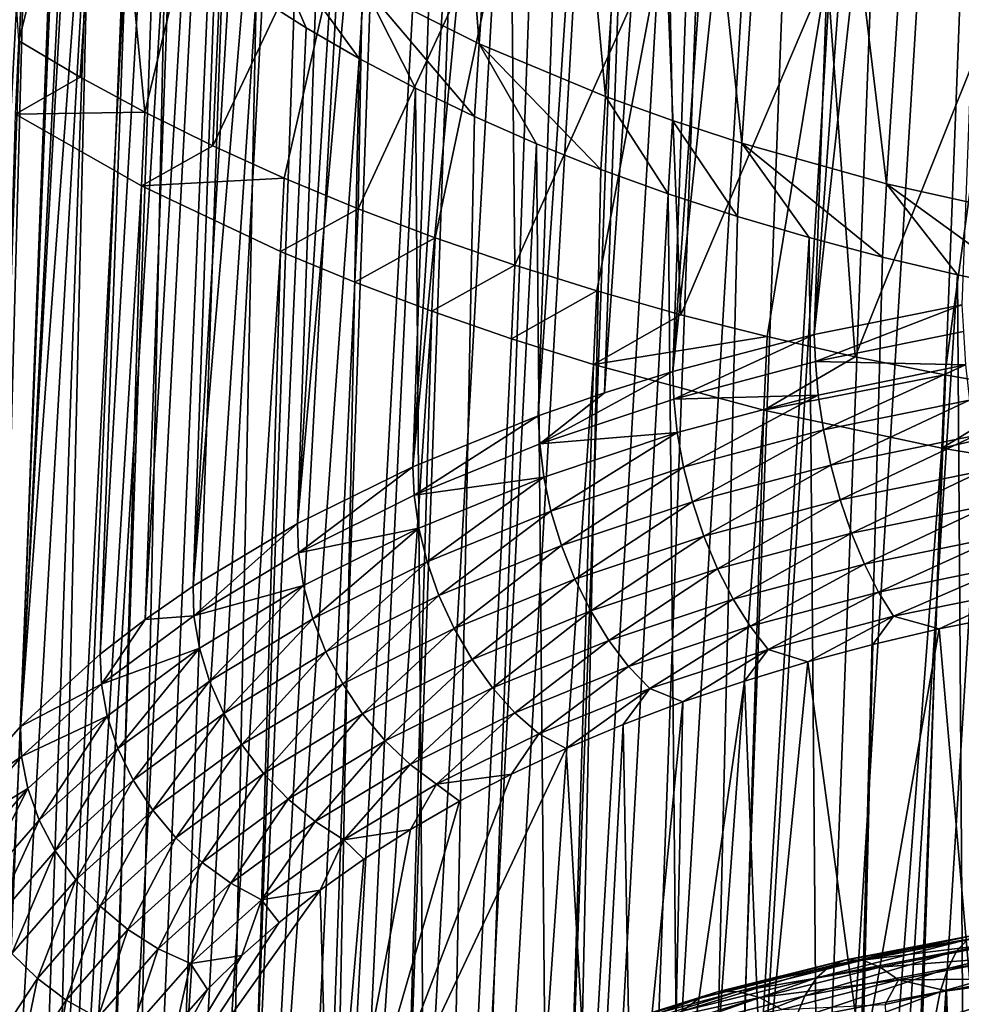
# Model space of a CAD drawing. Header units: metres. Extents: x -109 to 109, y -78 to 121.
# Tile 146 of 256: x -92.88 to -84.46, y 20.57 to 29.37. Entities that reach past the tile are written whole.
import ezdxf

# ---------------------------------------------------------------- set-up
doc = ezdxf.new("R2010")
doc.units = ezdxf.units.M
doc.layers.add('solid_508554_SW0001', color=7, linetype='CONTINUOUS')

msp = doc.modelspace()

# ---------------------------------------------------------------- linework, layer by layer
at = {"layer": 'solid_508554_SW0001'}
for points in [[(-85.16217, 11.618647, 19.819029), (-83.002235, 46.490974, -2.147281), (-83.828354, 46.404957, -2.339548)], [(-85.16217, 11.618647, 19.819029), (-84.356514, 11.708421, 19.9921), (-83.002235, 46.490974, -2.147281)], [(-85.957466, 11.511996, 19.613647), (-83.828354, 46.404957, -2.339548), (-84.643623, 46.297825, -2.56499)], [(-85.957466, 11.511996, 19.613647), (-85.16217, 11.618647, 19.819029), (-83.828354, 46.404957, -2.339548)], [(-86.738937, 11.387828, 19.377699), (-84.643623, 46.297825, -2.56499), (-85.445778, 46.169804, -2.823094)], [(-86.738937, 11.387828, 19.377699), (-85.957466, 11.511996, 19.613647), (-84.643623, 46.297825, -2.56499)], [(-87.505318, 11.24433, 19.113077), (-85.445778, 46.169804, -2.823094), (-86.232666, 46.021137, -3.113329)], [(-87.505318, 11.24433, 19.113077), (-86.738937, 11.387828, 19.377699), (-85.445778, 46.169804, -2.823094)], [(-88.256569, 11.080427, 18.820457), (-86.232666, 46.021137, -3.113329), (-87.002701, 45.852036, -3.435251)], [(-88.256569, 11.080427, 18.820457), (-87.505318, 11.24433, 19.113077), (-86.232666, 46.021137, -3.113329)], [(-88.992546, 10.896832, 18.499474), (-87.002701, 45.852036, -3.435251), (-87.754662, 45.662888, -3.788161)], [(-88.992546, 10.896832, 18.499474), (-88.256569, 11.080427, 18.820457), (-87.002701, 45.852036, -3.435251)], [(-89.712723, 10.695042, 18.149502), (-87.754662, 45.662888, -3.788161), (-88.487305, 45.454094, -4.171329)], [(-89.712723, 10.695042, 18.149502), (-88.992546, 10.896832, 18.499474), (-87.754662, 45.662888, -3.788161)], [(-90.415421, 10.476831, 17.770334), (-88.487305, 45.454094, -4.171329), (-89.199028, 45.226128, -4.583888)], [(-90.415421, 10.476831, 17.770334), (-89.712723, 10.695042, 18.149502), (-88.487305, 45.454094, -4.171329)], [(-91.097672, 10.24428, 17.362707), (-89.199028, 45.226128, -4.583888), (-89.887695, 44.979652, -5.024642)], [(-91.097672, 10.24428, 17.362707), (-90.415421, 10.476831, 17.770334), (-89.199028, 45.226128, -4.583888)], [(-91.756935, 9.998343, 16.92816), (-89.887695, 44.979652, -5.024642), (-90.551201, 44.715385, -5.492291)], [(-91.756935, 9.998343, 16.92816), (-91.097672, 10.24428, 17.362707), (-89.887695, 44.979652, -5.024642)], [(-92.3918, 9.738139, 16.468699), (-90.551201, 44.715385, -5.492291), (-91.187546, 44.434074, -5.985516)], [(-92.3918, 9.738139, 16.468699), (-91.756935, 9.998343, 16.92816), (-90.551201, 44.715385, -5.492291)], [(-83.787598, 44.615513, -5.154494), (-84.456886, 26.82349, 6.192556), (-85.77755, 26.558561, 5.756567)], [(-84.46595, 44.502522, -5.380333), (-83.787598, 44.615513, -5.154494), (-85.77755, 26.558561, 5.756567)], [(-85.130302, 44.371433, -5.634298), (-84.46595, 44.502522, -5.380333), (-85.77755, 26.558561, 5.756567)], [(-93.001137, 9.462794, 15.986068), (-91.187546, 44.434074, -5.985516), (-91.795341, 44.136234, -6.503388)], [(-93.001137, 9.462794, 15.986068), (-92.3918, 9.738139, 16.468699), (-91.187546, 44.434074, -5.985516)], [(-85.130302, 44.371433, -5.634298), (-85.77755, 26.558561, 5.756567), (-87.042267, 26.22732, 5.214935)], [(-85.779861, 44.222366, -5.916149), (-85.130302, 44.371433, -5.634298), (-87.042267, 26.22732, 5.214935)], [(-86.413788, 44.055576, -6.225414), (-85.779861, 44.222366, -5.916149), (-87.042267, 26.22732, 5.214935)], [(-93.584137, 9.172154, 15.481058), (-91.795341, 44.136234, -6.503388), (-92.373482, 43.822289, -7.04516)], [(-93.584137, 9.172154, 15.481058), (-93.001137, 9.462794, 15.986068), (-91.795341, 44.136234, -6.503388)], [(-86.413788, 44.055576, -6.225414), (-87.042267, 26.22732, 5.214935), (-87.652603, 26.036989, 4.904806)], [(-87.030212, 43.871586, -6.561139), (-86.413788, 44.055576, -6.225414), (-87.652603, 26.036989, 4.904806)], [(-87.030212, 43.871586, -6.561139), (-87.652603, 26.036989, 4.904806), (-88.245148, 25.831144, 4.570011)], [(-87.626701, 43.67115, -6.921944), (-87.030212, 43.871586, -6.561139), (-88.245148, 25.831144, 4.570011)], [(-94.140541, 8.866218, 14.953633), (-92.373482, 43.822289, -7.04516), (-92.921127, 43.492813, -7.609853)], [(-94.140541, 8.866218, 14.953633), (-93.584137, 9.172154, 15.481058), (-92.373482, 43.822289, -7.04516)], [(-87.626701, 43.67115, -6.921944), (-88.245148, 25.831144, 4.570011), (-89.367775, 25.376459, 3.832138)], [(-88.200981, 43.45512, -7.30632), (-87.626701, 43.67115, -6.921944), (-89.367775, 25.376459, 3.832138)], [(-88.751579, 43.224136, -7.713147), (-88.200981, 43.45512, -7.30632), (-89.367775, 25.376459, 3.832138)], [(-88.751579, 43.224136, -7.713147), (-89.367775, 25.376459, 3.832138), (-90.39843, 24.867912, 3.008752)], [(-89.277573, 42.97858, -8.141743), (-88.751579, 43.224136, -7.713147), (-90.39843, 24.867912, 3.008752)], [(-89.778053, 42.718769, -8.591542), (-89.277573, 42.97858, -8.141743), (-90.39843, 24.867912, 3.008752)], [(-89.778053, 42.718769, -8.591542), (-90.39843, 24.867912, 3.008752), (-91.331886, 24.3083, 2.104524)], [(-90.25219, 42.445137, -9.06179), (-89.778053, 42.718769, -8.591542), (-91.331886, 24.3083, 2.104524)], [(-90.699257, 42.158241, -9.551554), (-90.25219, 42.445137, -9.06179), (-91.331886, 24.3083, 2.104524)], [(-90.699257, 42.158241, -9.551554), (-91.331886, 24.3083, 2.104524), (-91.760742, 24.010084, 1.623315)], [(-91.118408, 41.858631, -10.059891), (-90.699257, 42.158241, -9.551554), (-91.760742, 24.010084, 1.623315)], [(-91.118408, 41.858631, -10.059891), (-91.760742, 24.010084, 1.623315), (-92.162247, 23.700809, 1.124649)], [(-91.508492, 41.547028, -10.585562), (-91.118408, 41.858631, -10.059891), (-92.162247, 23.700809, 1.124649)], [(-91.508492, 41.547028, -10.585562), (-92.162247, 23.700809, 1.124649), (-92.876785, 23.054319, 0.083341)], [(-91.867989, 41.224518, -11.126737), (-91.508492, 41.547028, -10.585562), (-92.876785, 23.054319, 0.083341)], [(-92.19548, 40.892262, -11.681451), (-91.867989, 41.224518, -11.126737), (-92.876785, 23.054319, 0.083341)], [(-92.19548, 40.892262, -11.681451), (-92.876785, 23.054319, 0.083341), (-93.468491, 22.376163, -1.007598)], [(-92.489868, 40.551285, -12.247994), (-92.19548, 40.892262, -11.681451), (-93.468491, 22.376163, -1.007598)], [(-92.750496, 40.202194, -12.825338), (-92.489868, 40.551285, -12.247994), (-93.468491, 22.376163, -1.007598)], [(-92.750496, 40.202194, -12.825338), (-93.468491, 22.376163, -1.007598), (-93.934052, 21.669819, -2.142516)], [(-92.977089, 39.845608, -13.412486), (-92.750496, 40.202194, -12.825338), (-93.934052, 21.669819, -2.142516)], [(-89.332901, 36.4104, -36.307583), (-89.804703, 29.676727, -32.689602), (-88.774498, 29.159115, -33.583759)], [(-88.306908, 35.880062, -37.176933), (-89.332901, 36.4104, -36.307583), (-88.774498, 29.159115, -33.583759)], [(-88.306908, 35.880062, -37.176933), (-88.774498, 29.159115, -33.583759), (-87.644104, 28.688305, -34.382027)], [(-87.185066, 35.394859, -37.949081), (-88.306908, 35.880062, -37.176933), (-87.644104, 28.688305, -34.382027)], [(-87.185066, 35.394859, -37.949081), (-87.644104, 28.688305, -34.382027), (-87.044357, 28.471691, -34.743103)], [(-87.185066, 35.394859, -37.949081), (-87.044357, 28.471691, -34.743103), (-86.424065, 28.2686, -35.077126)], [(-85.979126, 34.959267, -38.617085), (-87.185066, 35.394859, -37.949081), (-86.424065, 28.2686, -35.077126)], [(-85.979126, 34.959267, -38.617085), (-86.424065, 28.2686, -35.077126), (-85.130989, 27.906075, -35.658916)], [(-84.700836, 34.577763, -39.174023), (-85.979126, 34.959267, -38.617085), (-85.130989, 27.906075, -35.658916)], [(-84.700836, 34.577763, -39.174023), (-85.130989, 27.906075, -35.658916), (-83.777214, 27.604607, -36.121067)], [(-83.362175, 34.254585, -39.613434), (-84.700836, 34.577763, -39.174023), (-83.777214, 27.604607, -36.121067)], [(-93.126785, 32.885479, -35.224648), (-92.121704, 32.256847, -36.305164), (-92.889183, 29.184576, -33.90485)], [(-92.121704, 32.256847, -36.305164), (-92.34156, 28.859322, -34.47448), (-92.889183, 29.184576, -33.90485)], [(-92.121704, 32.256847, -36.305164), (-91.763428, 28.546034, -35.019207), (-92.34156, 28.859322, -34.47448)], [(-92.121704, 32.256847, -36.305164), (-91.007904, 31.668652, -37.298111), (-91.763428, 28.546034, -35.019207)], [(-92.916595, 31.684055, -27.578438), (-93.310135, 22.133099, -22.866364), (-92.804077, 31.475964, -27.952087)], [(-91.007904, 31.668652, -37.298111), (-91.155594, 28.245268, -35.538052), (-91.763428, 28.546034, -35.019207)], [(-91.007904, 31.668652, -37.298111), (-89.794357, 31.125626, -38.195492), (-91.155594, 28.245268, -35.538052)], [(-93.313919, 12.449611, -19.065657), (-92.804077, 31.475964, -27.952087), (-93.310135, 22.133099, -22.866364)], [(-93.313919, 12.449611, -19.065657), (-92.54921, 31.146814, -28.551979), (-92.804077, 31.475964, -27.952087)], [(-93.313919, 12.449611, -19.065657), (-92.259163, 30.821911, -29.141129), (-92.54921, 31.146814, -28.551979)], [(-89.794357, 31.125626, -38.195492), (-90.519165, 27.957464, -36.030273), (-91.155594, 28.245268, -35.538052)], [(-89.794357, 31.125626, -38.195492), (-89.855545, 27.683163, -36.494957), (-90.519165, 27.957464, -36.030273)], [(-89.794357, 31.125626, -38.195492), (-88.491745, 30.63179, -38.990841), (-89.855545, 27.683163, -36.494957)], [(-93.313919, 12.449611, -19.065657), (-92.705063, 11.861087, -20.166294), (-92.259163, 30.821911, -29.141129)], [(-92.705063, 11.861087, -20.166294), (-91.93486, 30.50246, -29.717329), (-92.259163, 30.821911, -29.141129)], [(-88.491745, 30.63179, -38.990841), (-89.166702, 27.42314, -36.930801), (-89.855545, 27.683163, -36.494957)], [(-88.491745, 30.63179, -38.990841), (-88.454742, 27.178158, -37.336533), (-89.166702, 27.42314, -36.930801)], [(-88.491745, 30.63179, -38.990841), (-87.11084, 30.191135, -39.677761), (-88.454742, 27.178158, -37.336533)], [(-92.705063, 11.861087, -20.166294), (-91.577545, 30.189636, -30.278469), (-91.93486, 30.50246, -29.717329)], [(-90.727295, 30.237616, -31.705614), (-90.769592, 29.588404, -31.347469), (-90.322006, 29.302063, -31.851675)], [(-90.727295, 30.237616, -31.705614), (-90.322006, 29.302063, -31.851675), (-89.846741, 29.026096, -32.334179)], [(-89.804703, 29.676727, -32.689602), (-90.727295, 30.237616, -31.705614), (-89.846741, 29.026096, -32.334179)], [(-92.705063, 11.861087, -20.166294), (-91.981148, 11.301426, -21.211451), (-91.577545, 30.189636, -30.278469)], [(-91.981148, 11.301426, -21.211451), (-91.188606, 29.884581, -30.822504), (-91.577545, 30.189636, -30.278469)], [(-87.11084, 30.191135, -39.677761), (-87.721786, 26.948927, -37.710983), (-88.454742, 27.178158, -37.336533)], [(-87.11084, 30.191135, -39.677761), (-86.969437, 26.735964, -38.053303), (-87.721786, 26.948927, -37.710983)], [(-87.11084, 30.191135, -39.677761), (-85.662407, 29.807646, -40.249859), (-86.969437, 26.735964, -38.053303)], [(-91.981148, 11.301426, -21.211451), (-90.769592, 29.588404, -31.347469), (-91.188606, 29.884581, -30.822504)], [(-85.662407, 29.807646, -40.249859), (-86.198921, 26.539696, -38.362778), (-86.969437, 26.735964, -38.053303)], [(-85.662407, 29.807646, -40.249859), (-85.411469, 26.360538, -38.638729), (-86.198921, 26.539696, -38.362778)], [(-85.662407, 29.807646, -40.249859), (-84.157852, 29.484665, -40.702023), (-85.411469, 26.360538, -38.638729)], [(-89.804703, 29.676727, -32.689602), (-89.846741, 29.026096, -32.334179), (-89.34446, 28.760967, -32.794163)], [(-89.804703, 29.676727, -32.689602), (-89.34446, 28.760967, -32.794163), (-88.815895, 28.50712, -33.230843)], [(-88.774498, 29.159115, -33.583759), (-89.804703, 29.676727, -32.689602), (-88.815895, 28.50712, -33.230843)], [(-91.981148, 11.301426, -21.211451), (-91.149895, 10.776237, -22.190592), (-90.769592, 29.588404, -31.347469)], [(-91.149895, 10.776237, -22.190592), (-90.322006, 29.302063, -31.851675), (-90.769592, 29.588404, -31.347469)], [(-84.157852, 29.484665, -40.702023), (-84.608643, 26.198772, -38.880749), (-85.411469, 26.360538, -38.638729)], [(-84.157852, 29.484665, -40.702023), (-83.792603, 26.054743, -39.088352), (-84.608643, 26.198772, -38.880749)], [(-91.149895, 10.776237, -22.190592), (-89.846741, 29.026096, -32.334179), (-90.322006, 29.302063, -31.851675)], [(-92.889183, 29.184576, -33.90485), (-92.34156, 28.859322, -34.47448), (-92.920418, 28.52816, -33.55991)], [(-88.774498, 29.159115, -33.583759), (-88.815895, 28.50712, -33.230843), (-88.262177, 28.264982, -33.643505)], [(-88.774498, 29.159115, -33.583759), (-88.262177, 28.264982, -33.643505), (-87.684441, 28.035011, -34.03138)], [(-87.644104, 28.688305, -34.382027), (-88.774498, 29.159115, -33.583759), (-87.684441, 28.035011, -34.03138)], [(-91.149895, 10.776237, -22.190592), (-90.219681, 10.290183, -23.094994), (-89.846741, 29.026096, -32.334179)], [(-90.219681, 10.290183, -23.094994), (-89.34446, 28.760967, -32.794163), (-89.846741, 29.026096, -32.334179)], [(-92.34156, 28.859322, -34.47448), (-91.763428, 28.546034, -35.019207), (-92.920418, 28.52816, -33.55991)], [(-90.219681, 10.290183, -23.094994), (-89.196518, 9.846642, -23.918461), (-89.34446, 28.760967, -32.794163)], [(-89.196518, 9.846642, -23.918461), (-88.815895, 28.50712, -33.230843), (-89.34446, 28.760967, -32.794163)], [(-87.644104, 28.688305, -34.382027), (-87.684441, 28.035011, -34.03138), (-87.083984, 27.817764, -34.393513)], [(-87.044357, 28.471691, -34.743103), (-87.644104, 28.688305, -34.382027), (-87.083984, 27.817764, -34.393513)], [(-94.014725, -8.435673, -15.007804), (-92.920418, 28.52816, -33.55991), (-91.794334, 27.889454, -34.674599)], [(-91.763428, 28.546034, -35.019207), (-91.794334, 27.889454, -34.674599), (-92.920418, 28.52816, -33.55991)], [(-91.763428, 28.546034, -35.019207), (-91.155594, 28.245268, -35.538052), (-91.794334, 27.889454, -34.674599)], [(-89.196518, 9.846642, -23.918461), (-88.262177, 28.264982, -33.643505), (-88.815895, 28.50712, -33.230843)], [(-87.044357, 28.471691, -34.743103), (-87.083984, 27.817764, -34.393513), (-86.462868, 27.614058, -34.728527)], [(-86.424065, 28.2686, -35.077126), (-87.044357, 28.471691, -34.743103), (-86.462868, 27.614058, -34.728527)], [(-89.196518, 9.846642, -23.918461), (-88.087875, 9.449244, -24.654293), (-88.262177, 28.264982, -33.643505)], [(-88.087875, 9.449244, -24.654293), (-87.684441, 28.035011, -34.03138), (-88.262177, 28.264982, -33.643505)], [(-86.424065, 28.2686, -35.077126), (-86.462868, 27.614058, -34.728527), (-85.823456, 27.424713, -35.035072)], [(-86.424065, 28.2686, -35.077126), (-85.823456, 27.424713, -35.035072), (-85.1679, 27.250395, -35.312054)], [(-85.130989, 27.906075, -35.658916), (-86.424065, 28.2686, -35.077126), (-85.1679, 27.250395, -35.312054)], [(-91.155594, 28.245268, -35.538052), (-90.519165, 27.957464, -36.030273), (-91.794334, 27.889454, -34.674599)], [(-88.087875, 9.449244, -24.654293), (-87.083984, 27.817764, -34.393513), (-87.684441, 28.035011, -34.03138)], [(-90.519165, 27.957464, -36.030273), (-90.549721, 27.300694, -35.685944), (-91.794334, 27.889454, -34.674599)], [(-90.519165, 27.957464, -36.030273), (-89.855545, 27.683163, -36.494957), (-90.549721, 27.300694, -35.685944)], [(-92.868195, -9.023515, -16.025379), (-94.014725, -8.435673, -15.007804), (-91.794334, 27.889454, -34.674599)], [(-92.868195, -9.023515, -16.025379), (-91.794334, 27.889454, -34.674599), (-90.549721, 27.300694, -35.685944)], [(-85.130989, 27.906075, -35.658916), (-85.1679, 27.250395, -35.312054), (-84.497169, 27.091421, -35.558952)], [(-85.130989, 27.906075, -35.658916), (-84.497169, 27.091421, -35.558952), (-83.812004, 26.947939, -35.775551)], [(-83.777214, 27.604607, -36.121067), (-85.130989, 27.906075, -35.658916), (-83.812004, 26.947939, -35.775551)], [(-88.087875, 9.449244, -24.654293), (-86.905884, 9.101825, -25.295334), (-87.083984, 27.817764, -34.393513)], [(-86.905884, 9.101825, -25.295334), (-86.462868, 27.614058, -34.728527), (-87.083984, 27.817764, -34.393513)], [(-89.855545, 27.683163, -36.494957), (-89.88591, 27.026291, -36.150749), (-90.549721, 27.300694, -35.685944)], [(-89.855545, 27.683163, -36.494957), (-89.166702, 27.42314, -36.930801), (-89.88591, 27.026291, -36.150749)], [(-86.905884, 9.101825, -25.295334), (-85.823456, 27.424713, -35.035072), (-86.462868, 27.614058, -34.728527)], [(-89.166702, 27.42314, -36.930801), (-89.196869, 26.766157, -36.586704), (-89.88591, 27.026291, -36.150749)], [(-89.166702, 27.42314, -36.930801), (-88.454742, 27.178158, -37.336533), (-89.196869, 26.766157, -36.586704)], [(-86.905884, 9.101825, -25.295334), (-85.663757, 8.808381, -25.834064), (-85.823456, 27.424713, -35.035072)], [(-85.663757, 8.808381, -25.834064), (-85.1679, 27.250395, -35.312054), (-85.823456, 27.424713, -35.035072)], [(-91.619385, -9.562899, -16.945078), (-92.868195, -9.023515, -16.025379), (-90.549721, 27.300694, -35.685944)], [(-91.619385, -9.562899, -16.945078), (-90.549721, 27.300694, -35.685944), (-89.88591, 27.026291, -36.150749)], [(-85.663757, 8.808381, -25.834064), (-84.497169, 27.091421, -35.558952), (-85.1679, 27.250395, -35.312054)], [(-88.454742, 27.178158, -37.336533), (-88.484703, 26.521063, -36.992531), (-89.196869, 26.766157, -36.586704)], [(-88.454742, 27.178158, -37.336533), (-87.721786, 26.948927, -37.710983), (-88.484703, 26.521063, -36.992531)], [(-85.663757, 8.808381, -25.834064), (-84.368492, 8.57087, -26.267031), (-84.497169, 27.091421, -35.558952)], [(-84.368492, 8.57087, -26.267031), (-83.812004, 26.947939, -35.775551), (-84.497169, 27.091421, -35.558952)], [(-91.619385, -9.562899, -16.945078), (-89.88591, 27.026291, -36.150749), (-89.196869, 26.766157, -36.586704)], [(-87.721786, 26.948927, -37.710983), (-87.751541, 26.291716, -37.367058), (-88.484703, 26.521063, -36.992531)], [(-87.721786, 26.948927, -37.710983), (-86.969437, 26.735964, -38.053303), (-87.751541, 26.291716, -37.367058)], [(-90.276886, -10.043761, -17.764879), (-91.619385, -9.562899, -16.945078), (-89.196869, 26.766157, -36.586704)], [(-90.276886, -10.043761, -17.764879), (-89.196869, 26.766157, -36.586704), (-88.484703, 26.521063, -36.992531)], [(-85.766434, 26.316488, 5.896296), (-85.77755, 26.558561, 5.756567), (-84.456886, 26.82349, 6.192556)], [(-84.443954, 26.586693, 6.328714), (-85.766434, 26.316488, 5.896296), (-84.456886, 26.82349, 6.192556)], [(-86.969437, 26.735964, -38.053303), (-86.198921, 26.539696, -38.362778), (-87.751541, 26.291716, -37.367058)], [(-90.276886, -10.043761, -17.764879), (-88.484703, 26.521063, -36.992531), (-87.751541, 26.291716, -37.367058)], [(-86.198921, 26.539696, -38.362778), (-86.228249, 25.882233, -38.018974), (-87.751541, 26.291716, -37.367058)], [(-87.0336, 25.979746, 5.357396), (-87.042267, 26.22732, 5.214935), (-85.77755, 26.558561, 5.756567)], [(-85.766434, 26.316488, 5.896296), (-87.0336, 25.979746, 5.357396), (-85.77755, 26.558561, 5.756567)], [(-86.198921, 26.539696, -38.362778), (-85.411469, 26.360538, -38.638729), (-86.228249, 25.882233, -38.018974)], [(-84.424377, 26.286175, 6.444936), (-85.766434, 26.316488, 5.896296), (-84.443954, 26.586693, 6.328714)], [(-85.411469, 26.360538, -38.638729), (-84.608643, 26.198772, -38.880749), (-86.228249, 25.882233, -38.018974)], [(-88.853622, -10.457082, -18.478622), (-90.276886, -10.043761, -17.764879), (-87.751541, 26.291716, -37.367058)], [(-88.853622, -10.457082, -18.478622), (-87.751541, 26.291716, -37.367058), (-86.228249, 25.882233, -38.018974)], [(-85.741226, 26.01709, 6.01431), (-87.0336, 25.979746, 5.357396), (-85.766434, 26.316488, 5.896296)], [(-84.424377, 26.286175, 6.444936), (-85.741226, 26.01709, 6.01431), (-85.766434, 26.316488, 5.896296)], [(-85.694916, 25.705818, 6.086184), (-85.741226, 26.01709, 6.01431), (-84.424377, 26.286175, 6.444936)], [(-84.388405, 25.972776, 6.513404), (-85.694916, 25.705818, 6.086184), (-84.424377, 26.286175, 6.444936)], [(-88.232727, 25.580265, 4.718095), (-87.652603, 26.036989, 4.904806), (-87.042267, 26.22732, 5.214935)], [(-87.0336, 25.979746, 5.357396), (-88.232727, 25.580265, 4.718095), (-87.042267, 26.22732, 5.214935)], [(-84.608643, 26.198772, -38.880749), (-84.637512, 25.541044, -38.537006), (-86.228249, 25.882233, -38.018974)], [(-84.608643, 26.198772, -38.880749), (-83.792603, 26.054743, -39.088352), (-84.637512, 25.541044, -38.537006)], [(-88.232727, 25.580265, 4.718095), (-88.245148, 25.831144, 4.570011), (-87.652603, 26.036989, 4.904806)], [(-87.002975, 25.681744, 5.477643), (-88.232727, 25.580265, 4.718095), (-87.0336, 25.979746, 5.357396)], [(-85.741226, 26.01709, 6.01431), (-87.002975, 25.681744, 5.477643), (-87.0336, 25.979746, 5.357396)], [(-86.946762, 25.373121, 5.553756), (-87.002975, 25.681744, 5.477643), (-85.741226, 26.01709, 6.01431)], [(-85.694916, 25.705818, 6.086184), (-86.946762, 25.373121, 5.553756), (-85.741226, 26.01709, 6.01431)], [(-85.628632, 25.390799, 6.110075), (-85.694916, 25.705818, 6.086184), (-84.388405, 25.972776, 6.513404)], [(-84.336914, 25.654669, 6.532354), (-85.628632, 25.390799, 6.110075), (-84.388405, 25.972776, 6.513404)], [(-83.792603, 26.054743, -39.088352), (-82.965599, 25.928785, -39.261089), (-84.637512, 25.541044, -38.537006)], [(-82.965599, 25.928785, -39.261089), (-82.994003, 25.270775, -38.917351), (-84.637512, 25.541044, -38.537006)], [(-89.354568, 25.121807, 3.984407), (-89.367775, 25.376459, 3.832138), (-88.245148, 25.831144, 4.570011)], [(-88.232727, 25.580265, 4.718095), (-89.354568, 25.121807, 3.984407), (-88.245148, 25.831144, 4.570011)], [(-87.378838, -10.804731, -19.068361), (-88.853622, -10.457082, -18.478622), (-86.228249, 25.882233, -38.018974)], [(-87.378838, -10.804731, -19.068361), (-86.228249, 25.882233, -38.018974), (-84.637512, 25.541044, -38.537006)], [(-87.002975, 25.681744, 5.477643), (-88.197029, 25.283905, 4.840968), (-88.232727, 25.580265, 4.718095)], [(-88.131538, 24.978395, 4.922062), (-88.197029, 25.283905, 4.840968), (-87.002975, 25.681744, 5.477643)], [(-86.946762, 25.373121, 5.553756), (-88.131538, 24.978395, 4.922062), (-87.002975, 25.681744, 5.477643)], [(-86.866318, 25.061945, 5.583799), (-86.946762, 25.373121, 5.553756), (-85.694916, 25.705818, 6.086184)], [(-85.628632, 25.390799, 6.110075), (-86.866318, 25.061945, 5.583799), (-85.694916, 25.705818, 6.086184)], [(-85.544022, 25.080257, 6.085392), (-85.628632, 25.390799, 6.110075), (-84.336914, 25.654669, 6.532354)], [(-84.271187, 25.340151, 6.501308), (-85.544022, 25.080257, 6.085392), (-84.336914, 25.654669, 6.532354)], [(-88.197029, 25.283905, 4.840968), (-89.354568, 25.121807, 3.984407), (-88.232727, 25.580265, 4.718095)], [(-85.874214, -11.090439, -19.528069), (-87.378838, -10.804731, -19.068361), (-84.637512, 25.541044, -38.537006)], [(-85.874214, -11.090439, -19.528069), (-84.637512, 25.541044, -38.537006), (-82.994003, 25.270775, -38.917351)], [(-90.388557, 24.607683, 3.161636), (-90.39843, 24.867912, 3.008752), (-89.367775, 25.376459, 3.832138)], [(-89.354568, 25.121807, 3.984407), (-90.388557, 24.607683, 3.161636), (-89.367775, 25.376459, 3.832138)], [(-88.037865, 24.671736, 4.959332), (-88.131538, 24.978395, 4.922062), (-86.946762, 25.373121, 5.553756)], [(-86.866318, 25.061945, 5.583799), (-88.037865, 24.671736, 4.959332), (-86.946762, 25.373121, 5.553756)], [(-86.763641, 24.756351, 5.567034), (-86.866318, 25.061945, 5.583799), (-85.628632, 25.390799, 6.110075)], [(-85.544022, 25.080257, 6.085392), (-86.763641, 24.756351, 5.567034), (-85.628632, 25.390799, 6.110075)], [(-88.197029, 25.283905, 4.840968), (-89.314087, 24.827332, 4.110297), (-89.354568, 25.121807, 3.984407)], [(-89.239929, 24.525394, 4.197111), (-89.314087, 24.827332, 4.110297), (-88.197029, 25.283905, 4.840968)], [(-88.131538, 24.978395, 4.922062), (-89.239929, 24.525394, 4.197111), (-88.197029, 25.283905, 4.840968)], [(-84.332321, -11.309086, -19.869825), (-85.874214, -11.090439, -19.528069), (-82.994003, 25.270775, -38.917351)], [(-85.443199, 24.782301, 6.012805), (-85.544022, 25.080257, 6.085392), (-84.271187, 25.340151, 6.501308)], [(-84.192871, 25.037428, 6.421094), (-85.443199, 24.782301, 6.012805), (-84.271187, 25.340151, 6.501308)], [(-89.314087, 24.827332, 4.110297), (-90.388557, 24.607683, 3.161636), (-89.354568, 25.121807, 3.984407)], [(-87.91832, 24.371954, 4.951869), (-88.037865, 24.671736, 4.959332), (-86.866318, 25.061945, 5.583799)], [(-86.763641, 24.756351, 5.567034), (-87.91832, 24.371954, 4.951869), (-86.866318, 25.061945, 5.583799)], [(-86.641319, 24.464329, 5.503943), (-86.763641, 24.756351, 5.567034), (-85.544022, 25.080257, 6.085392)], [(-85.443199, 24.782301, 6.012805), (-86.641319, 24.464329, 5.503943), (-85.544022, 25.080257, 6.085392)], [(-85.32869, 24.504719, 5.89425), (-85.443199, 24.782301, 6.012805), (-84.192871, 25.037428, 6.421094)], [(-84.103912, 24.7544, 6.293825), (-85.32869, 24.504719, 5.89425), (-84.192871, 25.037428, 6.421094)], [(-89.133896, 24.223919, 4.242676), (-89.239929, 24.525394, 4.197111), (-88.131538, 24.978395, 4.922062)], [(-88.037865, 24.671736, 4.959332), (-89.133896, 24.223919, 4.242676), (-88.131538, 24.978395, 4.922062)], [(-91.324318, 24.042807, 2.257648), (-91.331886, 24.3083, 2.104524), (-90.39843, 24.867912, 3.008752)], [(-90.388557, 24.607683, 3.161636), (-91.324318, 24.042807, 2.257648), (-90.39843, 24.867912, 3.008752)], [(-89.314087, 24.827332, 4.110297), (-90.343628, 24.315342, 3.290943), (-90.388557, 24.607683, 3.161636)], [(-90.261421, 24.017447, 3.384225), (-90.343628, 24.315342, 3.290943), (-89.314087, 24.827332, 4.110297)], [(-89.239929, 24.525394, 4.197111), (-90.261421, 24.017447, 3.384225), (-89.314087, 24.827332, 4.110297)], [(-87.775925, 24.086901, 4.899933), (-87.91832, 24.371954, 4.951869), (-86.763641, 24.756351, 5.567034)], [(-86.641319, 24.464329, 5.503943), (-87.775925, 24.086901, 4.899933), (-86.763641, 24.756351, 5.567034)], [(-86.502388, 24.193523, 5.396234), (-86.641319, 24.464329, 5.503943), (-85.443199, 24.782301, 6.012805)], [(-85.32869, 24.504719, 5.89425), (-86.502388, 24.193523, 5.396234), (-85.443199, 24.782301, 6.012805)], [(-85.203278, 24.254786, 5.732882), (-85.32869, 24.504719, 5.89425), (-84.103912, 24.7544, 6.293825)], [(-84.006493, 24.498466, 6.122856), (-85.203278, 24.254786, 5.732882), (-84.103912, 24.7544, 6.293825)], [(-88.998634, 23.930807, 4.245887), (-89.133896, 24.223919, 4.242676), (-88.037865, 24.671736, 4.959332)], [(-87.91832, 24.371954, 4.951869), (-88.998634, 23.930807, 4.245887), (-88.037865, 24.671736, 4.959332)], [(-90.343628, 24.315342, 3.290943), (-91.324318, 24.042807, 2.257648), (-90.388557, 24.607683, 3.161636)], [(-90.143959, 23.72183, 3.439166), (-90.261421, 24.017447, 3.384225), (-89.239929, 24.525394, 4.197111)], [(-89.133896, 24.223919, 4.242676), (-90.143959, 23.72183, 3.439166), (-89.239929, 24.525394, 4.197111)], [(-86.35025, 23.951057, 5.246817), (-86.502388, 24.193523, 5.396234), (-85.32869, 24.504719, 5.89425)], [(-85.203278, 24.254786, 5.732882), (-86.35025, 23.951057, 5.246817), (-85.32869, 24.504719, 5.89425)], [(-85.06987, 24.039093, 5.53304), (-85.203278, 24.254786, 5.732882), (-84.006493, 24.498466, 6.122856)], [(-83.902855, 24.276344, 5.912721), (-85.06987, 24.039093, 5.53304), (-84.006493, 24.498466, 6.122856)], [(-87.614227, 23.824059, 4.804965), (-87.775925, 24.086901, 4.899933), (-86.641319, 24.464329, 5.503943)], [(-86.502388, 24.193523, 5.396234), (-87.614227, 23.824059, 4.804965), (-86.641319, 24.464329, 5.503943)], [(-91.324318, 24.042807, 2.257648), (-91.760742, 24.010084, 1.623315), (-91.331886, 24.3083, 2.104524)], [(-90.343628, 24.315342, 3.290943), (-91.275307, 23.752821, 2.390721), (-91.324318, 24.042807, 2.257648)], [(-91.185814, 23.459372, 2.491118), (-91.275307, 23.752821, 2.390721), (-90.343628, 24.315342, 3.290943)], [(-90.261421, 24.017447, 3.384225), (-91.185814, 23.459372, 2.491118), (-90.343628, 24.315342, 3.290943)], [(-88.837555, 23.653749, 4.206746), (-88.998634, 23.930807, 4.245887), (-87.91832, 24.371954, 4.951869)], [(-87.775925, 24.086901, 4.899933), (-88.837555, 23.653749, 4.206746), (-87.91832, 24.371954, 4.951869)], [(-89.994186, 23.436255, 3.454436), (-90.143959, 23.72183, 3.439166), (-89.133896, 24.223919, 4.242676)], [(-88.998634, 23.930807, 4.245887), (-89.994186, 23.436255, 3.454436), (-89.133896, 24.223919, 4.242676)], [(-86.188431, 23.743374, 5.05979), (-86.35025, 23.951057, 5.246817), (-85.203278, 24.254786, 5.732882)], [(-85.06987, 24.039093, 5.53304), (-86.188431, 23.743374, 5.05979), (-85.203278, 24.254786, 5.732882)], [(-83.902855, 24.276344, 5.912721), (-84.659554, 23.926313, 5.400836), (-85.06987, 24.039093, 5.53304)], [(-83.902855, 24.276344, 5.912721), (-84.051949, 24.049194, 5.597486), (-84.659554, 23.926313, 5.400836)], [(-87.437187, 23.590363, 4.669586), (-87.614227, 23.824059, 4.804965), (-86.502388, 24.193523, 5.396234)], [(-86.35025, 23.951057, 5.246817), (-87.437187, 23.590363, 4.669586), (-86.502388, 24.193523, 5.396234)], [(-91.324318, 24.042807, 2.257648), (-92.152451, 23.433414, 1.282414), (-91.760742, 24.010084, 1.623315)], [(-91.275307, 23.752821, 2.390721), (-92.152451, 23.433414, 1.282414), (-91.324318, 24.042807, 2.257648)], [(-88.654671, 23.400038, 4.12639), (-88.837555, 23.653749, 4.206746), (-87.775925, 24.086901, 4.899933)], [(-87.614227, 23.824059, 4.804965), (-88.654671, 23.400038, 4.12639), (-87.775925, 24.086901, 4.899933)], [(-85.06987, 24.039093, 5.53304), (-85.834145, 23.631969, 4.929787), (-86.188431, 23.743374, 5.05979)], [(-85.06987, 24.039093, 5.53304), (-85.253296, 23.787323, 5.178403), (-85.834145, 23.631969, 4.929787)], [(-85.06987, 24.039093, 5.53304), (-84.659554, 23.926313, 5.400836), (-85.253296, 23.787323, 5.178403)], [(-84.659554, 23.926313, 5.400836), (-84.051949, 24.049194, 5.597486), (-84.35775, 20.460073, -0.146308)], [(-92.152451, 23.433414, 1.282414), (-92.162247, 23.700809, 1.124649), (-91.760742, 24.010084, 1.623315)], [(-91.058029, 23.170193, 2.556361), (-91.185814, 23.459372, 2.491118), (-90.261421, 24.017447, 3.384225)], [(-90.143959, 23.72183, 3.439166), (-91.058029, 23.170193, 2.556361), (-90.261421, 24.017447, 3.384225)], [(-87.248917, 23.392084, 4.49761), (-87.437187, 23.590363, 4.669586), (-86.35025, 23.951057, 5.246817)], [(-86.188431, 23.743374, 5.05979), (-87.248917, 23.392084, 4.49761), (-86.35025, 23.951057, 5.246817)], [(-89.815872, 23.168226, 3.429746), (-89.994186, 23.436255, 3.454436), (-88.998634, 23.930807, 4.245887)], [(-88.837555, 23.653749, 4.206746), (-89.815872, 23.168226, 3.429746), (-88.998634, 23.930807, 4.245887)], [(-84.659554, 23.926313, 5.400836), (-84.35775, 20.460073, -0.146308), (-85.345398, 20.013901, -0.860334)], [(-85.253296, 23.787323, 5.178403), (-84.659554, 23.926313, 5.400836), (-85.345398, 20.013901, -0.860334)], [(-88.454483, 23.176399, 4.007106), (-88.654671, 23.400038, 4.12639), (-87.614227, 23.824059, 4.804965)], [(-87.437187, 23.590363, 4.669586), (-88.454483, 23.176399, 4.007106), (-87.614227, 23.824059, 4.804965)], [(-85.834145, 23.631969, 4.929787), (-85.253296, 23.787323, 5.178403), (-85.345398, 20.013901, -0.860334)], [(-92.152451, 23.433414, 1.282414), (-92.876785, 23.054319, 0.083341), (-92.162247, 23.700809, 1.124649)], [(-91.275307, 23.752821, 2.390721), (-92.099831, 23.145943, 1.419514), (-92.152451, 23.433414, 1.282414)], [(-92.00396, 22.857239, 1.527504), (-92.099831, 23.145943, 1.419514), (-91.275307, 23.752821, 2.390721)], [(-91.185814, 23.459372, 2.491118), (-92.00396, 22.857239, 1.527504), (-91.275307, 23.752821, 2.390721)], [(-90.89518, 22.892893, 2.584876), (-91.058029, 23.170193, 2.556361), (-90.143959, 23.72183, 3.439166)], [(-89.994186, 23.436255, 3.454436), (-90.89518, 22.892893, 2.584876), (-90.143959, 23.72183, 3.439166)], [(-86.188431, 23.743374, 5.05979), (-86.953217, 23.272926, 4.355198), (-87.248917, 23.392084, 4.49761)], [(-86.188431, 23.743374, 5.05979), (-86.401711, 23.460243, 4.654969), (-86.953217, 23.272926, 4.355198)], [(-86.188431, 23.743374, 5.05979), (-85.834145, 23.631969, 4.929787), (-86.401711, 23.460243, 4.654969)], [(-89.61348, 22.924824, 3.365888), (-89.815872, 23.168226, 3.429746), (-88.837555, 23.653749, 4.206746)], [(-88.654671, 23.400038, 4.12639), (-89.61348, 22.924824, 3.365888), (-88.837555, 23.653749, 4.206746)], [(-86.401711, 23.460243, 4.654969), (-85.834145, 23.631969, 4.929787), (-86.243668, 19.517149, -1.655302)], [(-85.834145, 23.631969, 4.929787), (-85.345398, 20.013901, -0.860334), (-86.243668, 19.517149, -1.655302)], [(-88.241669, 22.988899, 3.85238), (-88.454483, 23.176399, 4.007106), (-87.437187, 23.590363, 4.669586)], [(-87.248917, 23.392084, 4.49761), (-88.241669, 22.988899, 3.85238), (-87.437187, 23.590363, 4.669586)], [(-92.152451, 23.433414, 1.282414), (-92.86628, 22.784576, 0.244058), (-92.876785, 23.054319, 0.083341)], [(-92.099831, 23.145943, 1.419514), (-92.86628, 22.784576, 0.244058), (-92.152451, 23.433414, 1.282414)], [(-91.867203, 22.574926, 1.603736), (-92.00396, 22.857239, 1.527504), (-91.185814, 23.459372, 2.491118)], [(-91.058029, 23.170193, 2.556361), (-91.867203, 22.574926, 1.603736), (-91.185814, 23.459372, 2.491118)], [(-90.701363, 22.634781, 2.576054), (-90.89518, 22.892893, 2.584876), (-89.994186, 23.436255, 3.454436)], [(-89.815872, 23.168226, 3.429746), (-90.701363, 22.634781, 2.576054), (-89.994186, 23.436255, 3.454436)], [(-86.401711, 23.460243, 4.654969), (-86.243668, 19.517149, -1.655302), (-87.043655, 18.974258, -2.524107)], [(-86.953217, 23.272926, 4.355198), (-86.401711, 23.460243, 4.654969), (-87.043655, 18.974258, -2.524107)], [(-89.392014, 22.712536, 3.264768), (-89.61348, 22.924824, 3.365888), (-88.654671, 23.400038, 4.12639)], [(-88.454483, 23.176399, 4.007106), (-89.392014, 22.712536, 3.264768), (-88.654671, 23.400038, 4.12639)], [(-87.248917, 23.392084, 4.49761), (-87.996559, 22.855656, 3.687426), (-88.241669, 22.988899, 3.85238)], [(-87.248917, 23.392084, 4.49761), (-87.485542, 23.071115, 4.032232), (-87.996559, 22.855656, 3.687426)], [(-87.248917, 23.392084, 4.49761), (-86.953217, 23.272926, 4.355198), (-87.485542, 23.071115, 4.032232)], [(-87.485542, 23.071115, 4.032232), (-86.953217, 23.272926, 4.355198), (-87.404289, 18.687077, -2.983695)], [(-86.953217, 23.272926, 4.355198), (-87.043655, 18.974258, -2.524107), (-87.404289, 18.687077, -2.983695)], [(-91.693001, 22.306452, 1.646374), (-91.867203, 22.574926, 1.603736), (-91.058029, 23.170193, 2.556361)], [(-90.89518, 22.892893, 2.584876), (-91.693001, 22.306452, 1.646374), (-91.058029, 23.170193, 2.556361)], [(-90.481461, 22.402695, 2.530308), (-90.701363, 22.634781, 2.576054), (-89.815872, 23.168226, 3.429746)], [(-89.61348, 22.924824, 3.365888), (-90.481461, 22.402695, 2.530308), (-89.815872, 23.168226, 3.429746)], [(-89.15667, 22.537195, 3.129501), (-89.392014, 22.712536, 3.264768), (-88.454483, 23.176399, 4.007106)], [(-88.241669, 22.988899, 3.85238), (-89.15667, 22.537195, 3.129501), (-88.454483, 23.176399, 4.007106)], [(-92.099831, 23.145943, 1.419514), (-92.810524, 22.499794, 0.38546), (-92.86628, 22.784576, 0.244058)], [(-92.709183, 22.21615, 0.501547), (-92.810524, 22.499794, 0.38546), (-92.099831, 23.145943, 1.419514)], [(-92.00396, 22.857239, 1.527504), (-92.709183, 22.21615, 0.501547), (-92.099831, 23.145943, 1.419514)], [(-87.996559, 22.855656, 3.687426), (-87.485542, 23.071115, 4.032232), (-87.739433, 18.390362, -3.458537)], [(-87.485542, 23.071115, 4.032232), (-87.404289, 18.687077, -2.983695), (-87.739433, 18.390362, -3.458537)], [(-92.86628, 22.784576, 0.244058), (-93.468491, 22.376163, -1.007598), (-92.876785, 23.054319, 0.083341)], [(-88.241669, 22.988899, 3.85238), (-88.484718, 22.627211, 3.321837), (-89.15667, 22.537195, 3.129501)], [(-88.241669, 22.988899, 3.85238), (-87.996559, 22.855656, 3.687426), (-88.484718, 22.627211, 3.321837)], [(-91.485779, 22.058908, 1.654466), (-91.693001, 22.306452, 1.646374), (-90.89518, 22.892893, 2.584876)], [(-90.701363, 22.634781, 2.576054), (-91.485779, 22.058908, 1.654466), (-90.89518, 22.892893, 2.584876)], [(-90.240898, 22.202868, 2.449128), (-90.481461, 22.402695, 2.530308), (-89.61348, 22.924824, 3.365888)], [(-89.392014, 22.712536, 3.264768), (-90.240898, 22.202868, 2.449128), (-89.61348, 22.924824, 3.365888)], [(-92.564766, 21.941153, 0.589487), (-92.709183, 22.21615, 0.501547), (-92.00396, 22.857239, 1.527504)], [(-91.867203, 22.574926, 1.603736), (-92.564766, 21.941153, 0.589487), (-92.00396, 22.857239, 1.527504)], [(-87.996559, 22.855656, 3.687426), (-87.739433, 18.390362, -3.458537), (-90.10685, 18.390362, -3.458537)], [(-88.484718, 22.627211, 3.321837), (-87.996559, 22.855656, 3.687426), (-90.10685, 18.390362, -3.458537)], [(-92.86628, 22.784576, 0.244058), (-93.459572, 22.10174, -0.848711), (-93.468491, 22.376163, -1.007598)], [(-92.810524, 22.499794, 0.38546), (-93.459572, 22.10174, -0.848711), (-92.86628, 22.784576, 0.244058)], [(-91.25074, 21.838884, 1.628023), (-91.485779, 22.058908, 1.654466), (-90.701363, 22.634781, 2.576054)], [(-90.481461, 22.402695, 2.530308), (-91.25074, 21.838884, 1.628023), (-90.701363, 22.634781, 2.576054)], [(-89.98539, 22.040874, 2.335221), (-90.240898, 22.202868, 2.449128), (-89.392014, 22.712536, 3.264768)], [(-88.949051, 22.386263, 2.936239), (-88.484718, 22.627211, 3.321837), (-90.10685, 18.390362, -3.458537)], [(-89.15667, 22.537195, 3.129501), (-89.98539, 22.040874, 2.335221), (-89.392014, 22.712536, 3.264768)], [(-89.15667, 22.537195, 3.129501), (-88.484718, 22.627211, 3.321837), (-88.949051, 22.386263, 2.936239)], [(-92.380936, 21.682076, 0.647163), (-92.564766, 21.941153, 0.589487), (-91.867203, 22.574926, 1.603736)], [(-91.693001, 22.306452, 1.646374), (-92.380936, 21.682076, 0.647163), (-91.867203, 22.574926, 1.603736)], [(-92.810524, 22.499794, 0.38546), (-93.401138, 21.81982, -0.702725), (-93.459572, 22.10174, -0.848711)], [(-93.295219, 21.54155, -0.57804), (-93.401138, 21.81982, -0.702725), (-92.810524, 22.499794, 0.38546)], [(-92.709183, 22.21615, 0.501547), (-93.295219, 21.54155, -0.57804), (-92.810524, 22.499794, 0.38546)], [(-89.15667, 22.537195, 3.129501), (-89.389374, 22.133009, 2.53095), (-89.98539, 22.040874, 2.335221)], [(-89.15667, 22.537195, 3.129501), (-88.949051, 22.386263, 2.936239), (-89.389374, 22.133009, 2.53095)], [(-90.993736, 21.652334, 1.568091), (-91.25074, 21.838884, 1.628023), (-90.481461, 22.402695, 2.530308)], [(-90.240898, 22.202868, 2.449128), (-90.993736, 21.652334, 1.568091), (-90.481461, 22.402695, 2.530308)], [(-89.389374, 22.133009, 2.53095), (-88.949051, 22.386263, 2.936239), (-90.10685, 18.390362, -3.458537)], [(-92.162361, 21.445782, 0.673257), (-92.380936, 21.682076, 0.647163), (-91.693001, 22.306452, 1.646374)], [(-91.485779, 22.058908, 1.654466), (-92.162361, 21.445782, 0.673257), (-91.693001, 22.306452, 1.646374)], [(-93.144463, 21.274309, -0.477685), (-93.295219, 21.54155, -0.57804), (-92.709183, 22.21615, 0.501547)], [(-92.564766, 21.941153, 0.589487), (-93.144463, 21.274309, -0.477685), (-92.709183, 22.21615, 0.501547)], [(-90.720894, 21.504559, 1.476938), (-90.993736, 21.652334, 1.568091), (-90.240898, 22.202868, 2.449128)], [(-89.98539, 22.040874, 2.335221), (-90.720894, 21.504559, 1.476938), (-90.240898, 22.202868, 2.449128)], [(-89.805588, 21.86751, 2.106063), (-89.389374, 22.133009, 2.53095), (-90.10685, 18.390362, -3.458537)], [(-89.98539, 22.040874, 2.335221), (-89.389374, 22.133009, 2.53095), (-89.805588, 21.86751, 2.106063)], [(-91.914566, 21.238585, 0.667343), (-92.162361, 21.445782, 0.673257), (-91.485779, 22.058908, 1.654466)], [(-91.25074, 21.838884, 1.628023), (-91.914566, 21.238585, 0.667343), (-91.485779, 22.058908, 1.654466)], [(-89.98539, 22.040874, 2.335221), (-90.196785, 21.590231, 1.662322), (-90.720894, 21.504559, 1.476938)], [(-89.98539, 22.040874, 2.335221), (-89.805588, 21.86751, 2.106063), (-90.196785, 21.590231, 1.662322)], [(-92.952713, 21.025188, -0.404076), (-93.144463, 21.274309, -0.477685), (-92.564766, 21.941153, 0.589487)], [(-92.380936, 21.682076, 0.647163), (-92.952713, 21.025188, -0.404076), (-92.564766, 21.941153, 0.589487)], [(-91.643745, 21.066145, 0.629991), (-91.914566, 21.238585, 0.667343), (-91.25074, 21.838884, 1.628023)], [(-90.993736, 21.652334, 1.568091), (-91.643745, 21.066145, 0.629991), (-91.25074, 21.838884, 1.628023)], [(-90.196785, 21.590231, 1.662322), (-89.805588, 21.86751, 2.106063), (-90.10685, 18.390362, -3.458537)], [(-92.724846, 20.800806, -0.35892), (-92.952713, 21.025188, -0.404076), (-92.380936, 21.682076, 0.647163)], [(-92.162361, 21.445782, 0.673257), (-92.724846, 20.800806, -0.35892), (-92.380936, 21.682076, 0.647163)], [(-90.196785, 21.590231, 1.662322), (-90.10685, 18.390362, -3.458537), (-92.474678, 18.390362, -3.458537)], [(-90.561089, 21.302397, 1.201691), (-90.196785, 21.590231, 1.662322), (-92.474678, 18.390362, -3.458537)], [(-91.356422, 20.933464, 0.562995), (-91.643745, 21.066145, 0.629991), (-90.993736, 21.652334, 1.568091)], [(-90.720894, 21.504559, 1.476938), (-91.356422, 20.933464, 0.562995), (-90.993736, 21.652334, 1.568091)], [(-90.720894, 21.504559, 1.476938), (-90.196785, 21.590231, 1.662322), (-90.561089, 21.302397, 1.201691)], [(-90.720894, 21.504559, 1.476938), (-90.896713, 21.00547, 0.726508), (-91.356422, 20.933464, 0.562995)], [(-90.720894, 21.504559, 1.476938), (-90.561089, 21.302397, 1.201691), (-90.896713, 21.00547, 0.726508)], [(-92.466652, 20.607187, -0.343104), (-92.724846, 20.800806, -0.35892), (-92.162361, 21.445782, 0.673257)], [(-91.914566, 21.238585, 0.667343), (-92.466652, 20.607187, -0.343104), (-92.162361, 21.445782, 0.673257)], [(-84.502304, 21.04657, 9.073031), (-84.407204, 21.150188, 8.680902), (-83.141251, 21.325098, 8.992929)], [(-83.208275, 21.224424, 9.391566), (-84.502304, 21.04657, 9.073031), (-83.141251, 21.325098, 8.992929)], [(-90.896713, 21.00547, 0.726508), (-90.561089, 21.302397, 1.201691), (-92.474678, 18.390362, -3.458537)], [(-92.184624, 20.449675, -0.356567), (-92.466652, 20.607187, -0.343104), (-91.914566, 21.238585, 0.667343)], [(-91.643745, 21.066145, 0.629991), (-92.184624, 20.449675, -0.356567), (-91.914566, 21.238585, 0.667343)], [(-84.584061, 20.888792, 9.44982), (-84.502304, 21.04657, 9.073031), (-83.208275, 21.224424, 9.391566)], [(-83.265862, 21.069092, 9.773789), (-84.584061, 20.888792, 9.44982), (-83.208275, 21.224424, 9.391566)], [(-85.756248, 20.806614, 8.64906), (-85.633591, 20.914705, 8.265922), (-84.407204, 21.150188, 8.680902)], [(-84.502304, 21.04657, 9.073031), (-85.756248, 20.806614, 8.64906), (-84.407204, 21.150188, 8.680902)], [(-85.633591, 20.914705, 8.265922), (-85.496147, 20.967258, 7.876211), (-84.300606, 21.197653, 8.28099)], [(-84.407204, 21.150188, 8.680902), (-85.633591, 20.914705, 8.265922), (-84.300606, 21.197653, 8.28099)], [(-84.300606, 21.197653, 8.28099), (-85.496147, 20.967258, 7.876211), (-84.184555, 21.188046, 7.881009)], [(-85.496147, 20.967258, 7.876211), (-85.346588, 20.963263, 7.487441), (-84.184555, 21.188046, 7.881009)], [(-84.184555, 21.188046, 7.881009), (-85.346588, 20.963263, 7.487441), (-84.061287, 21.121553, 7.488669)], [(-91.885635, 20.332952, -0.398023), (-92.184624, 20.449675, -0.356567), (-91.643745, 21.066145, 0.629991)], [(-91.356422, 20.933464, 0.562995), (-91.885635, 20.332952, -0.398023), (-91.643745, 21.066145, 0.629991)], [(-85.861771, 20.645069, 9.018238), (-85.756248, 20.806614, 8.64906), (-84.502304, 21.04657, 9.073031)], [(-84.584061, 20.888792, 9.44982), (-85.861771, 20.645069, 9.018238), (-84.502304, 21.04657, 9.073031)], [(-85.346588, 20.963263, 7.487441), (-85.187782, 20.902794, 7.107109), (-84.061287, 21.121553, 7.488669)], [(-84.061287, 21.121553, 7.488669), (-85.187782, 20.902794, 7.107109), (-83.933189, 20.999456, 7.111538)], [(-84.650902, 20.679901, 9.804), (-84.584061, 20.888792, 9.44982), (-83.265862, 21.069092, 9.773789)], [(-83.312889, 20.862097, 10.132229), (-84.650902, 20.679901, 9.804), (-83.265862, 21.069092, 9.773789)], [(-92.724846, 20.800806, -0.35892), (-93.166977, 20.130215, -1.432089), (-92.952713, 21.025188, -0.404076)], [(-91.202446, 20.700617, 0.238642), (-90.896713, 21.00547, 0.726508), (-92.474678, 18.390362, -3.458537)], [(-91.356422, 20.933464, 0.562995), (-90.896713, 21.00547, 0.726508), (-91.202446, 20.700617, 0.238642)], [(-86.808456, 20.621225, 7.751338), (-86.641373, 20.680546, 7.374361), (-85.496147, 20.967258, 7.876211)], [(-85.633591, 20.914705, 8.265922), (-86.808456, 20.621225, 7.751338), (-85.496147, 20.967258, 7.876211)], [(-85.496147, 20.967258, 7.876211), (-86.641373, 20.680546, 7.374361), (-85.346588, 20.963263, 7.487441)], [(-86.641373, 20.680546, 7.374361), (-86.45961, 20.683954, 6.999535), (-85.346588, 20.963263, 7.487441)], [(-85.346588, 20.963263, 7.487441), (-86.45961, 20.683954, 6.999535), (-85.187782, 20.902794, 7.107109)], [(-85.187782, 20.902794, 7.107109), (-85.022797, 20.787016, 6.742549), (-83.933189, 20.999456, 7.111538)], [(-83.933189, 20.999456, 7.111538), (-85.022797, 20.787016, 6.742549), (-84.031639, 20.798204, 6.711968)], [(-91.356422, 20.933464, 0.562995), (-91.477859, 20.38839, -0.261025), (-91.885635, 20.332952, -0.398023)], [(-91.356422, 20.933464, 0.562995), (-91.202446, 20.700617, 0.238642), (-91.477859, 20.38839, -0.261025)], [(-86.957626, 20.507137, 8.123196), (-86.808456, 20.621225, 7.751338), (-85.633591, 20.914705, 8.265922)], [(-85.756248, 20.806614, 8.64906), (-86.957626, 20.507137, 8.123196), (-85.633591, 20.914705, 8.265922)], [(-86.45961, 20.683954, 6.999535), (-86.266663, 20.631388, 6.634088), (-85.187782, 20.902794, 7.107109)], [(-85.187782, 20.902794, 7.107109), (-86.266663, 20.631388, 6.634088), (-85.022797, 20.787016, 6.742549)], [(-85.948112, 20.433187, 9.366336), (-85.861771, 20.645069, 9.018238), (-84.584061, 20.888792, 9.44982)], [(-84.650902, 20.679901, 9.804), (-85.948112, 20.433187, 9.366336), (-84.584061, 20.888792, 9.44982)], [(-92.901039, 19.950617, -1.393836), (-93.166977, 20.130215, -1.432089), (-92.724846, 20.800806, -0.35892)], [(-92.466652, 20.607187, -0.343104), (-92.901039, 19.950617, -1.393836), (-92.724846, 20.800806, -0.35892)], [(-87.086006, 20.340485, 8.482766), (-86.957626, 20.507137, 8.123196), (-85.756248, 20.806614, 8.64906)], [(-85.861771, 20.645069, 9.018238), (-87.086006, 20.340485, 8.482766), (-85.756248, 20.806614, 8.64906)], [(-86.266663, 20.631388, 6.634088), (-86.066246, 20.523857, 6.285065), (-85.022797, 20.787016, 6.742549)], [(-85.022797, 20.787016, 6.742549), (-86.066246, 20.523857, 6.285065), (-85.144333, 20.569193, 6.315308)], [(-85.022797, 20.787016, 6.742549), (-85.144333, 20.569193, 6.315308), (-84.594124, 20.690815, 6.525964)], [(-85.022797, 20.787016, 6.742549), (-84.594124, 20.690815, 6.525964), (-84.031639, 20.798204, 6.711968)], [(-84.701546, 20.423922, 10.128744), (-84.650902, 20.679901, 9.804), (-83.312889, 20.862097, 10.132229)], [(-83.348457, 20.607428, 10.459973), (-84.701546, 20.423922, 10.128744), (-83.312889, 20.862097, 10.132229)], [(-84.416878, 15.179529, -3.019865), (-84.031639, 20.798204, 6.711968), (-84.594124, 20.690815, 6.525964)], [(-91.477859, 20.38839, -0.261025), (-91.202446, 20.700617, 0.238642), (-92.474678, 18.390362, -3.458537)], [(-84.924065, 14.720689, -3.814599), (-84.594124, 20.690815, 6.525964), (-85.144333, 20.569193, 6.315308)], [(-84.924065, 14.720689, -3.814599), (-84.416878, 15.179529, -3.019865), (-84.594124, 20.690815, 6.525964)], [(-92.610733, 19.808516, -1.382637), (-92.901039, 19.950617, -1.393836), (-92.466652, 20.607187, -0.343104)], [(-92.184624, 20.449675, -0.356567), (-92.610733, 19.808516, -1.382637), (-92.466652, 20.607187, -0.343104)], [(-88.094536, 20.15102, 7.50156), (-87.920547, 20.272419, 7.143044), (-86.808456, 20.621225, 7.751338)], [(-86.957626, 20.507137, 8.123196), (-88.094536, 20.15102, 7.50156), (-86.808456, 20.621225, 7.751338)], [(-87.920547, 20.272419, 7.143044), (-87.725716, 20.339964, 6.781074), (-86.641373, 20.680546, 7.374361)], [(-86.808456, 20.621225, 7.751338), (-87.920547, 20.272419, 7.143044), (-86.641373, 20.680546, 7.374361)], [(-87.725716, 20.339964, 6.781074), (-87.513809, 20.352356, 6.422629), (-86.45961, 20.683954, 6.999535)], [(-86.641373, 20.680546, 7.374361), (-87.725716, 20.339964, 6.781074), (-86.45961, 20.683954, 6.999535)], [(-86.45961, 20.683954, 6.999535), (-87.513809, 20.352356, 6.422629), (-86.266663, 20.631388, 6.634088)], [(-87.513809, 20.352356, 6.422629), (-87.288902, 20.309353, 6.074621), (-86.266663, 20.631388, 6.634088)], [(-86.266663, 20.631388, 6.634088), (-87.288902, 20.309353, 6.074621), (-86.066246, 20.523857, 6.285065)], [(-87.191132, 20.124477, 8.823115), (-87.086006, 20.340485, 8.482766), (-85.861771, 20.645069, 9.018238)], [(-85.948112, 20.433187, 9.366336), (-87.191132, 20.124477, 8.823115), (-85.861771, 20.645069, 9.018238)], [(-86.013611, 20.175053, 9.686644), (-85.948112, 20.433187, 9.366336), (-84.650902, 20.679901, 9.804)], [(-84.701546, 20.423922, 10.128744), (-86.013611, 20.175053, 9.686644), (-84.650902, 20.679901, 9.804)], [(-84.735001, 20.12579, 10.417789), (-84.701546, 20.423922, 10.128744), (-83.348457, 20.607428, 10.459973)], [(-83.371887, 20.309996, 10.750704), (-84.735001, 20.12579, 10.417789), (-83.348457, 20.607428, 10.459973)], [(-83.773613, 20.641363, -3.813512), (-84.482521, 20.232231, -4.52191), (-84.026772, 20.413174, -3.631439)], [(-84.470177, 20.242025, -4.527562), (-84.482521, 20.232231, -4.52191), (-83.773613, 20.641363, -3.813512)], [(-84.225372, 20.413671, -4.626644), (-84.470177, 20.242025, -4.527562), (-83.773613, 20.641363, -3.813512)]]:
    msp.add_3dface(points, dxfattribs=at)

doc.saveas('drawing.dxf')
